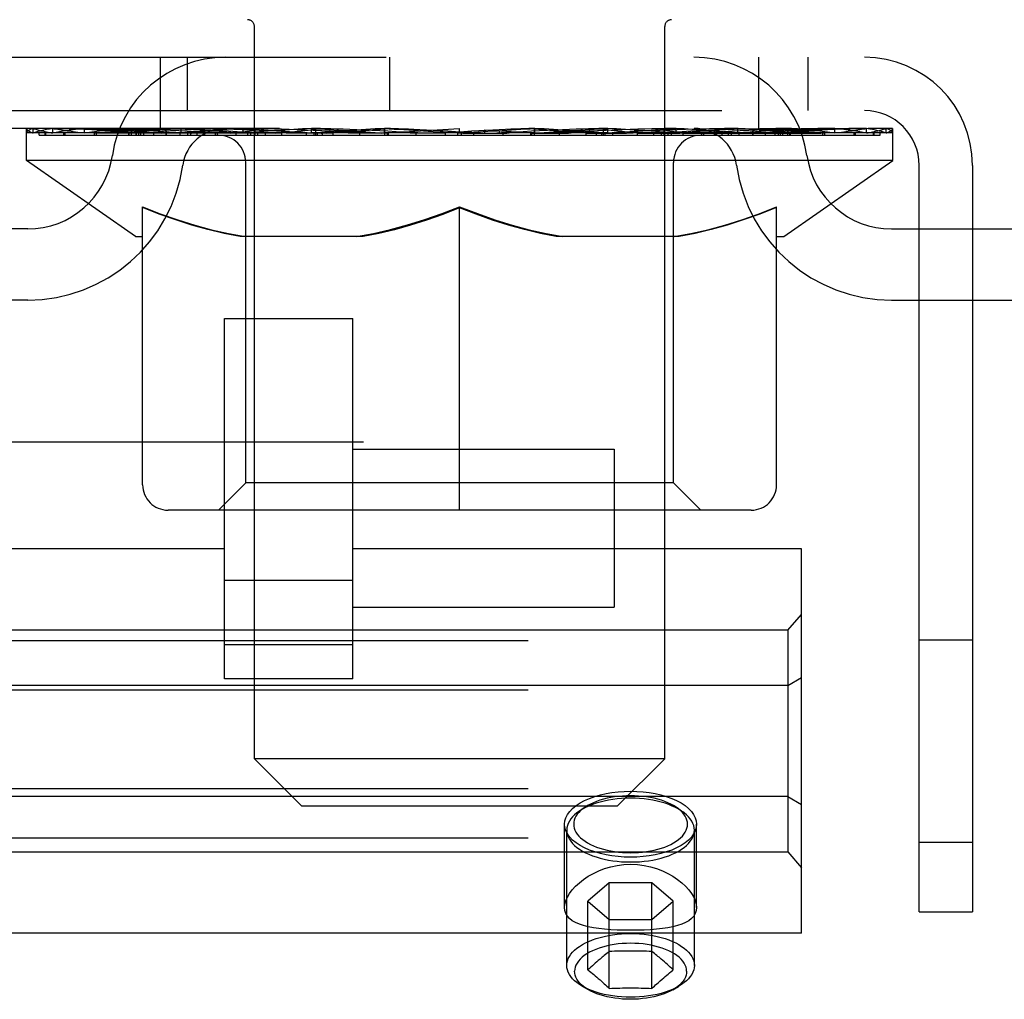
# Model space of a CAD drawing. Header units: inches. Extents: x 0 to 268, y 0 to 174.
# Tile 40 of 125: x 49.37 to 50.81, y 129.72 to 131.15. Entities that reach past the tile are written whole.
import ezdxf

# ---------------------------------------------------------------- set-up
doc = ezdxf.new("R2010")
doc.units = ezdxf.units.IN
doc.header["$LTSCALE"] = 14.754949
doc.header["$MEASUREMENT"] = 0
doc.linetypes.add('HIDDEN', pattern=[0.2, 0.1, -0.1])
doc.layers.add('DEFAULT_2', color=8, linetype='HIDDEN')

msp = doc.modelspace()

# ---------------------------------------------------------------- linework, layer by layer
at = {"layer": 'DEFAULT_2', "color": 8, "linetype": 'HIDDEN'}
for p, q in [((49.7183, 130.0726), (49.7183, 131.1436)), ((50.3183, 130.0726), (50.3183, 131.1436)), ((48.4353, 131.0986), (52.7058, 131.0986)), ((49.5808, 130.9946), (49.5808, 131.0986)), ((49.6203, 131.0206), (49.6203, 131.0986)), ((49.9163, 131.0206), (49.9163, 131.0986)), ((50.4558, 130.9946), (50.4558, 131.0986)), ((50.5273, 131.0986), (50.5273, 131.0206)), ((48.9263, 131.0206), (50.6103, 131.0206)), ((52.7058, 130.9946), (48.4353, 130.9946)), ((49.3851, 130.9479), (49.3851, 130.9946)), ((49.3947, 130.988), (49.3947, 130.9946)), ((49.4034, 130.9847), (49.4034, 130.988)), ((49.4122, 130.9847), (49.4122, 130.988)), ((49.4132, 130.9847), (49.4132, 130.988)), ((49.4233, 130.988), (49.4233, 130.9946)), ((49.4395, 130.9847), (49.4395, 130.988)), ((49.4414, 130.9847), (49.4414, 130.988)), ((49.4699, 130.988), (49.4699, 130.9946)), ((49.4844, 130.9847), (49.4844, 130.988)), ((49.4871, 130.9847), (49.4871, 130.988)), ((49.6914, 130.9877), (49.4901, 130.9877)), ((49.5332, 130.988), (49.5332, 130.9946)), ((49.5346, 130.9847), (49.5346, 130.9877)), ((49.5353, 130.9847), (49.5353, 130.9877)), ((49.5383, 130.9847), (49.5383, 130.9877)), ((49.5455, 130.9847), (49.5455, 130.988)), ((49.5456, 130.9847), (49.5456, 130.9877)), ((49.549, 130.9847), (49.549, 130.988)), ((49.5523, 130.9847), (49.5523, 130.9887)), ((49.5566, 130.9847), (49.5566, 130.9877)), ((49.5709, 130.9847), (49.5709, 130.9877)), ((49.589, 130.9847), (49.589, 130.9877)), ((49.5895, 130.9847), (49.5895, 130.9904)), ((49.6098, 130.9847), (49.6098, 130.9877)), ((49.6113, 130.988), (49.6113, 130.9946)), ((49.621, 130.9847), (49.621, 130.988)), ((49.6251, 130.9847), (49.6251, 130.988)), ((49.6344, 130.9847), (49.6344, 130.9877)), ((49.6457, 130.9847), (49.6457, 130.9919)), ((49.6612, 130.9847), (49.6612, 130.9877)), ((49.6642, 130.9847), (49.6642, 130.9877)), ((49.6914, 130.9847), (49.6914, 130.9877)), ((49.7584, 130.9877), (49.6964, 130.9877)), ((49.7017, 130.988), (49.7017, 130.9946)), ((49.7085, 130.9847), (49.7085, 130.988)), ((49.7132, 130.9847), (49.7132, 130.988)), ((49.7192, 130.9847), (49.7192, 130.9931)), ((49.7233, 130.9847), (49.7233, 130.9877)), ((49.7343, 130.9847), (49.7343, 130.9877)), ((49.7584, 130.9847), (49.7584, 130.9877)), ((49.8333, 130.9877), (49.7742, 130.9877)), ((49.7945, 130.9847), (49.7945, 130.9877)), ((49.8018, 130.988), (49.8018, 130.9946)), ((49.8055, 130.9847), (49.8055, 130.988)), ((49.8079, 130.9847), (49.8079, 130.9939)), ((49.8105, 130.9847), (49.8105, 130.988)), ((49.818, 130.9847), (49.818, 130.9881)), ((49.8333, 130.9847), (49.8333, 130.9877)), ((49.9138, 130.9877), (49.8593, 130.9877)), ((49.8725, 130.9847), (49.8725, 130.9877)), ((49.9039, 130.9877), (50.0183, 130.9946)), ((49.9084, 130.988), (49.9084, 130.9946)), ((49.9089, 130.9945), (49.9084, 130.9946)), ((49.9089, 130.988), (49.9089, 130.9945)), ((49.9089, 130.9847), (49.9089, 130.988)), ((49.9128, 130.9847), (49.9128, 130.9882)), ((49.9138, 130.9847), (49.9138, 130.9877)), ((49.9142, 130.9847), (49.9142, 130.988)), ((49.9975, 130.9877), (49.9493, 130.9877)), ((49.9548, 130.9847), (49.9548, 130.9877)), ((49.9975, 130.9847), (49.9975, 130.9877)), ((50.0158, 130.9881), (50.0156, 130.988)), ((50.0156, 130.9847), (50.0156, 130.988)), ((50.0158, 130.9847), (50.0158, 130.9881)), ((50.0183, 130.988), (50.0183, 130.9946)), ((50.0209, 130.9881), (50.021, 130.988)), ((50.0209, 130.9847), (50.0209, 130.988)), ((50.021, 130.9847), (50.021, 130.988)), ((50.0229, 130.9877), (50.0874, 130.9877)), ((50.0392, 130.9847), (50.0392, 130.9877)), ((50.0553, 130.9877), (50.0553, 130.9924)), ((50.0553, 130.9924), (50.1328, 130.9877)), ((50.0765, 130.9877), (50.0765, 130.9911)), ((50.0818, 130.9847), (50.0818, 130.9877)), ((50.1225, 130.9847), (50.1225, 130.988)), ((50.1229, 130.9847), (50.1229, 130.9877)), ((50.1229, 130.9877), (50.1774, 130.9877)), ((50.1239, 130.9847), (50.1239, 130.9882)), ((50.1278, 130.9945), (50.1283, 130.9946)), ((50.1278, 130.988), (50.1278, 130.9945)), ((50.1278, 130.9847), (50.1278, 130.988)), ((50.1283, 130.988), (50.1283, 130.9946)), ((50.1642, 130.9847), (50.1642, 130.9877)), ((50.2034, 130.9847), (50.2034, 130.9877)), ((50.2034, 130.9877), (50.2625, 130.9877)), ((50.2187, 130.9847), (50.2187, 130.9881)), ((50.2261, 130.9847), (50.2261, 130.988)), ((50.2288, 130.9847), (50.2288, 130.9939)), ((50.2312, 130.9847), (50.2312, 130.988)), ((50.2349, 130.988), (50.2349, 130.9946)), ((50.2422, 130.9847), (50.2422, 130.9877)), ((50.2783, 130.9847), (50.2783, 130.9877)), ((50.2783, 130.9877), (50.3403, 130.9877)), ((50.3024, 130.9847), (50.3024, 130.9877)), ((50.3133, 130.9847), (50.3133, 130.9877)), ((50.3175, 130.9847), (50.3175, 130.9931)), ((50.3235, 130.9847), (50.3235, 130.988)), ((50.3282, 130.9847), (50.3282, 130.988)), ((50.335, 130.988), (50.335, 130.9946)), ((50.3452, 130.9847), (50.3452, 130.9877)), ((50.3453, 130.9877), (50.5466, 130.9877)), ((50.3725, 130.9847), (50.3725, 130.9877)), ((50.3755, 130.9847), (50.3755, 130.9877)), ((50.391, 130.9847), (50.391, 130.9919)), ((50.4023, 130.9847), (50.4023, 130.9877)), ((50.4116, 130.9847), (50.4116, 130.988)), ((50.4157, 130.9847), (50.4157, 130.988)), ((50.4254, 130.988), (50.4254, 130.9946)), ((50.4269, 130.9847), (50.4269, 130.9877)), ((50.4472, 130.9847), (50.4472, 130.9904)), ((50.4477, 130.9847), (50.4477, 130.9877)), ((50.4658, 130.9847), (50.4658, 130.9877)), ((50.48, 130.9847), (50.48, 130.9877)), ((50.4844, 130.9847), (50.4844, 130.9887)), ((50.4877, 130.9847), (50.4877, 130.988)), ((50.4911, 130.9847), (50.4911, 130.9877)), ((50.4912, 130.9847), (50.4912, 130.988)), ((50.4984, 130.9847), (50.4984, 130.9877)), ((50.5013, 130.9847), (50.5013, 130.9877)), ((50.5021, 130.9847), (50.5021, 130.9877)), ((50.5035, 130.988), (50.5035, 130.9946)), ((50.5496, 130.9847), (50.5496, 130.988)), ((50.5523, 130.9847), (50.5523, 130.988)), ((50.5668, 130.988), (50.5668, 130.9946)), ((50.5953, 130.9847), (50.5953, 130.988)), ((50.5972, 130.9847), (50.5972, 130.988)), ((50.6134, 130.988), (50.6134, 130.9946)), ((50.6235, 130.9847), (50.6235, 130.988)), ((50.6245, 130.9847), (50.6245, 130.988)), ((50.6333, 130.9847), (50.6333, 130.988)), ((50.642, 130.988), (50.642, 130.9946)), ((50.6516, 130.9479), (50.6516, 130.9946)), ((49.4034, 130.9847), (50.6333, 130.9847)), ((49.5444, 130.8363), (49.3851, 130.9479)), ((50.6516, 130.9479), (49.3851, 130.9479)), ((49.7056, 130.4761), (49.7056, 130.9448)), ((50.3311, 130.4761), (50.3311, 130.9448)), ((50.4923, 130.8363), (50.6516, 130.9479)), ((50.6903, 129.8486), (50.6903, 130.9406)), ((50.7683, 130.9406), (50.7683, 129.8486)), ((49.5548, 130.4734), (49.5548, 130.8797)), ((50.0183, 130.4363), (50.0183, 130.8801)), ((50.4818, 130.4734), (50.4818, 130.8797)), ((49.3867, 130.8476), (48.9038, 130.8476)), ((50.6499, 130.8476), (51.1329, 130.8476)), ((49.5444, 130.8363), (49.5548, 130.8363)), ((49.8771, 130.8363), (49.6972, 130.8363)), ((50.3395, 130.8363), (50.1596, 130.8363)), ((50.4818, 130.8363), (50.4923, 130.8363)), ((49.3867, 130.7436), (48.9038, 130.7436)), ((50.6499, 130.7436), (51.1329, 130.7436)), ((49.6746, 130.1898), (49.6746, 130.7164)), ((49.6746, 130.7164), (49.8621, 130.7164)), ((49.8621, 130.1898), (49.8621, 130.7164)), ((48.4023, 130.5361), (52.4558, 130.5361)), ((49.8621, 130.5253), (50.2441, 130.5253)), ((50.2441, 130.5253), (50.2441, 130.2943)), ((49.7056, 130.4761), (49.6658, 130.4363)), ((50.3311, 130.4761), (49.7056, 130.4761)), ((50.3311, 130.4761), (50.3709, 130.4363)), ((50.4448, 130.4363), (49.5919, 130.4363)), ((49.6746, 130.3796), (49.0183, 130.3796)), ((50.5183, 130.3796), (49.8621, 130.3796)), ((50.5183, 129.8176), (50.5183, 130.3796)), ((49.8621, 130.3336), (49.6746, 130.3336)), ((49.8621, 130.2943), (50.2441, 130.2943)), ((50.4983, 130.2609), (50.5183, 130.2839)), ((50.4983, 130.2609), (49.0383, 130.2609)), ((50.4983, 130.2609), (50.4983, 129.9364)), ((48.6433, 130.2458), (125.3933, 130.2458)), ((49.8621, 130.2391), (49.6746, 130.2391)), ((50.6903, 130.2466), (50.7683, 130.2466)), ((49.8621, 130.1898), (49.6746, 130.1898)), ((50.4983, 130.1797), (50.5183, 130.1913)), ((48.6433, 130.1736), (125.3933, 130.1736)), ((50.4983, 130.1797), (49.0383, 130.1797)), ((49.7873, 130.0036), (49.7183, 130.0726)), ((50.3183, 130.0726), (49.7183, 130.0726)), ((50.2493, 130.0036), (50.3183, 130.0726)), ((48.6433, 130.0293), (125.3933, 130.0293)), ((50.4983, 130.0175), (49.0383, 130.0175)), ((50.4983, 130.0175), (50.5183, 130.006)), ((49.7873, 130.0036), (50.2493, 130.0036)), ((50.2004, 130.001), (50.1922, 129.9952)), ((50.3363, 130.001), (50.3445, 129.9952)), ((50.1718, 129.8553), (50.1718, 129.9769)), ((50.1751, 129.7704), (50.1751, 129.9683)), ((50.3616, 129.7704), (50.3616, 129.9683)), ((50.3648, 129.8553), (50.3648, 129.9769)), ((48.6433, 129.9571), (125.3933, 129.9571)), ((50.6903, 129.9506), (50.7683, 129.9506)), ((49.0383, 129.9364), (50.4983, 129.9364)), ((50.4983, 129.9364), (50.5183, 129.9133)), ((50.2372, 129.8914), (50.206, 129.8644)), ((50.2372, 129.7368), (50.2372, 129.8914)), ((50.2995, 129.8914), (50.2372, 129.8914)), ((50.2995, 129.7368), (50.2995, 129.8914)), ((50.3307, 129.8644), (50.2995, 129.8914)), ((50.206, 129.7638), (50.206, 129.8644)), ((50.206, 129.8644), (50.2372, 129.8374)), ((50.2995, 129.8374), (50.3307, 129.8644)), ((50.3307, 129.7638), (50.3307, 129.8644)), ((50.2372, 129.8374), (50.2995, 129.8374)), ((50.6903, 129.8486), (50.7683, 129.8486)), ((50.5183, 129.8176), (49.0183, 129.8176)), ((50.2211, 129.7776), (50.2188, 129.7755)), ((50.3156, 129.7776), (50.313, 129.7798)), ((50.3179, 129.7755), (50.3156, 129.7776)), ((50.2081, 129.7658), (50.206, 129.7638)), ((50.206, 129.7638), (50.2081, 129.7621)), ((50.2103, 129.7678), (50.2081, 129.7658)), ((50.2124, 129.7698), (50.2103, 129.7678)), ((50.2146, 129.7717), (50.2124, 129.7698)), ((50.2167, 129.7736), (50.2146, 129.7717)), ((50.2188, 129.7755), (50.2167, 129.7736)), ((50.32, 129.7736), (50.3179, 129.7755)), ((50.3221, 129.7717), (50.32, 129.7736)), ((50.3243, 129.7698), (50.3221, 129.7717)), ((50.3264, 129.7678), (50.3243, 129.7698)), ((50.3286, 129.7658), (50.3264, 129.7678)), ((50.3307, 129.7638), (50.3286, 129.7658)), ((50.2081, 129.7621), (50.2103, 129.7604)), ((50.2103, 129.7604), (50.2124, 129.7587)), ((50.2124, 129.7587), (50.2146, 129.7569)), ((50.2146, 129.7569), (50.2167, 129.7552)), ((50.2167, 129.7552), (50.2188, 129.7534)), ((50.2188, 129.7534), (50.2211, 129.7514)), ((50.3116, 129.7479), (50.3143, 129.7503)), ((50.3143, 129.7503), (50.3168, 129.7524)), ((50.3168, 129.7524), (50.319, 129.7543)), ((50.319, 129.7543), (50.3211, 129.756)), ((50.3211, 129.756), (50.3232, 129.7578)), ((50.3232, 129.7578), (50.3253, 129.7595)), ((50.3253, 129.7595), (50.3275, 129.7613)), ((50.2067, 129.7348), (50.1982, 129.7397)), ((50.33, 129.7348), (50.3385, 129.7397))]:
    msp.add_line(p, q, dxfattribs=at)
for points in [[(49.5548, 130.8797), (49.5806, 130.8697), (49.6061, 130.8608), (49.631, 130.8531), (49.6557, 130.8464), (49.6803, 130.8408), (49.7048, 130.8363)], [(49.6972, 130.8363), (49.6738, 130.841), (49.6503, 130.8467), (49.6268, 130.8533), (49.6031, 130.8608), (49.5791, 130.8693), (49.5548, 130.8788)], [(49.8674, 130.8363), (49.8922, 130.8409), (49.9171, 130.8466), (49.9421, 130.8534), (49.9672, 130.8612), (49.9926, 130.8701), (50.0183, 130.8801)], [(50.0183, 130.8784), (49.994, 130.8689), (49.9701, 130.8605), (49.9466, 130.853), (49.9233, 130.8465), (49.9001, 130.8409), (49.8771, 130.8363)], [(50.0183, 130.8801), (50.0443, 130.87), (50.0699, 130.8611), (50.0951, 130.8532), (50.1199, 130.8465), (50.1447, 130.8409), (50.1693, 130.8363)], [(50.1596, 130.8363), (50.1364, 130.841), (50.1131, 130.8466), (50.0897, 130.8531), (50.0662, 130.8606), (50.0424, 130.869), (50.0183, 130.8784)], [(50.3319, 130.8363), (50.3566, 130.8409), (50.3814, 130.8465), (50.4061, 130.8532), (50.431, 130.861), (50.4563, 130.8698), (50.4818, 130.8797)], [(50.4818, 130.8788), (50.4573, 130.8693), (50.4332, 130.8607), (50.4095, 130.8531), (50.3861, 130.8466), (50.3627, 130.841), (50.3395, 130.8363)], [(50.2161, 130.0175), (50.2241, 130.0198), (50.2324, 130.0217), (50.2411, 130.0232), (50.25, 130.0243), (50.2591, 130.025), (50.2683, 130.0252)], [(50.2683, 130.0252), (50.2776, 130.025), (50.2867, 130.0243), (50.2956, 130.0232), (50.3043, 130.0217), (50.3126, 130.0198), (50.3206, 130.0175)], [(50.1718, 129.9769), (50.1723, 129.9817), (50.1738, 129.9865), (50.1761, 129.9912), (50.1794, 129.9957), (50.1836, 130), (50.1886, 130.0041), (50.1945, 130.008), (50.201, 130.0115), (50.2082, 130.0147), (50.2161, 130.0175)], [(50.2683, 130.0149), (50.2617, 130.0148), (50.2552, 130.0144), (50.2486, 130.0139), (50.2422, 130.013), (50.2359, 130.012), (50.2297, 130.0107), (50.2237, 130.0092), (50.218, 130.0075), (50.2125, 130.0056), (50.2073, 130.0035), (50.2025, 130.0013), (50.1979, 129.9988), (50.1937, 129.9962), (50.1922, 129.9952)], [(50.2683, 130.0186), (50.2624, 130.0185), (50.2566, 130.0181), (50.2508, 130.0176), (50.245, 130.0169), (50.2394, 130.016), (50.2339, 130.0148), (50.2285, 130.0135), (50.2234, 130.012), (50.2185, 130.0103), (50.2139, 130.0084), (50.2095, 130.0064), (50.2055, 130.0042), (50.2017, 130.0019), (50.2004, 130.001)], [(50.3363, 130.001), (50.335, 130.0019), (50.3312, 130.0042), (50.3272, 130.0064), (50.3228, 130.0084), (50.3182, 130.0103), (50.3133, 130.012), (50.3082, 130.0135), (50.3028, 130.0148), (50.2973, 130.016), (50.2917, 130.0169), (50.2859, 130.0176), (50.2801, 130.0181), (50.2742, 130.0185), (50.2683, 130.0186)], [(50.3445, 129.9952), (50.343, 129.9962), (50.3388, 129.9988), (50.3342, 130.0013), (50.3293, 130.0035), (50.3242, 130.0056), (50.3187, 130.0075), (50.3129, 130.0092), (50.307, 130.0107), (50.3008, 130.012), (50.2945, 130.013), (50.2881, 130.0139), (50.2815, 130.0144), (50.2749, 130.0148), (50.2683, 130.0149)], [(50.3206, 130.0175), (50.3285, 130.0147), (50.3357, 130.0115), (50.3422, 130.008), (50.348, 130.0041), (50.3531, 130), (50.3573, 129.9957), (50.3605, 129.9912), (50.3629, 129.9865), (50.3644, 129.9817), (50.3648, 129.9769)], [(50.1922, 129.9952), (50.1899, 129.9935), (50.1865, 129.9906), (50.1835, 129.9877), (50.181, 129.9846), (50.1789, 129.9814), (50.1772, 129.9782), (50.176, 129.9749), (50.1753, 129.9716), (50.1751, 129.9683)], [(50.2004, 130.001), (50.1983, 129.9995), (50.1953, 129.9969), (50.1926, 129.9942), (50.1904, 129.9915), (50.1885, 129.9887), (50.187, 129.9858), (50.1859, 129.9829), (50.1853, 129.9799), (50.1851, 129.9769), (50.1853, 129.974), (50.1859, 129.971), (50.187, 129.9681), (50.1885, 129.9652), (50.1904, 129.9624), (50.1926, 129.9596), (50.1953, 129.957), (50.1983, 129.9544), (50.2017, 129.952), (50.2055, 129.9497), (50.2095, 129.9475), (50.2139, 129.9455), (50.2185, 129.9436), (50.2234, 129.9419), (50.2285, 129.9404), (50.2339, 129.9391), (50.2394, 129.9379), (50.245, 129.937), (50.2508, 129.9363), (50.2566, 129.9357), (50.2624, 129.9354), (50.2683, 129.9353)], [(50.2683, 129.9353), (50.2742, 129.9354), (50.2801, 129.9357), (50.2859, 129.9363), (50.2917, 129.937), (50.2973, 129.9379), (50.3028, 129.9391), (50.3082, 129.9404), (50.3133, 129.9419), (50.3182, 129.9436), (50.3228, 129.9455), (50.3272, 129.9475), (50.3312, 129.9497), (50.335, 129.952), (50.3384, 129.9544), (50.3414, 129.957), (50.3441, 129.9596), (50.3463, 129.9624), (50.3482, 129.9652), (50.3497, 129.9681), (50.3507, 129.971), (50.3514, 129.974), (50.3516, 129.9769), (50.3514, 129.9799), (50.3507, 129.9829), (50.3497, 129.9858), (50.3482, 129.9887), (50.3463, 129.9915), (50.3441, 129.9942), (50.3414, 129.9969), (50.3384, 129.9995), (50.3363, 130.001)], [(50.3616, 129.9683), (50.3614, 129.9716), (50.3606, 129.9749), (50.3595, 129.9782), (50.3578, 129.9814), (50.3557, 129.9846), (50.3532, 129.9877), (50.3502, 129.9906), (50.3468, 129.9935), (50.3445, 129.9952)], [(50.2161, 129.9364), (50.2082, 129.9392), (50.201, 129.9424), (50.1945, 129.9459), (50.1886, 129.9497), (50.1836, 129.9538), (50.1794, 129.9582), (50.1761, 129.9627), (50.1738, 129.9674), (50.1723, 129.9721), (50.1718, 129.9769)], [(50.1751, 129.9683), (50.1753, 129.9649), (50.176, 129.9616), (50.1772, 129.9584), (50.1789, 129.9551), (50.181, 129.952), (50.1835, 129.9489), (50.1865, 129.9459), (50.1899, 129.943), (50.1937, 129.9403), (50.1979, 129.9377), (50.2025, 129.9353), (50.2073, 129.933), (50.2125, 129.9309), (50.218, 129.929), (50.2237, 129.9273), (50.2297, 129.9258), (50.2359, 129.9246), (50.2422, 129.9235), (50.2486, 129.9227), (50.2552, 129.9221), (50.2617, 129.9218), (50.2683, 129.9217)], [(50.2683, 129.9217), (50.2749, 129.9218), (50.2815, 129.9221), (50.2881, 129.9227), (50.2945, 129.9235), (50.3008, 129.9246), (50.307, 129.9258), (50.3129, 129.9273), (50.3187, 129.929), (50.3242, 129.9309), (50.3293, 129.933), (50.3342, 129.9353), (50.3388, 129.9377), (50.343, 129.9403), (50.3468, 129.943), (50.3502, 129.9459), (50.3532, 129.9489), (50.3557, 129.952), (50.3578, 129.9551), (50.3595, 129.9584), (50.3606, 129.9616), (50.3614, 129.9649), (50.3616, 129.9683)], [(50.3648, 129.9769), (50.3644, 129.9721), (50.3629, 129.9674), (50.3605, 129.9627), (50.3573, 129.9582), (50.3531, 129.9538), (50.348, 129.9497), (50.3422, 129.9459), (50.3357, 129.9424), (50.3285, 129.9392), (50.3206, 129.9364)], [(50.2683, 129.9287), (50.2591, 129.9289), (50.25, 129.9296), (50.2411, 129.9307), (50.2324, 129.9322), (50.2241, 129.9341), (50.2161, 129.9364)], [(50.3206, 129.9364), (50.3126, 129.9341), (50.3043, 129.9322), (50.2956, 129.9307), (50.2867, 129.9296), (50.2776, 129.9289), (50.2683, 129.9287)], [(50.1718, 129.8553), (50.1723, 129.8601), (50.1737, 129.8652), (50.176, 129.8704), (50.1791, 129.8757), (50.1831, 129.8811), (50.1879, 129.8863), (50.1934, 129.8914), (50.1996, 129.8963), (50.2064, 129.9009), (50.2139, 129.9051), (50.2218, 129.9088), (50.2303, 129.912), (50.2393, 129.9147), (50.2487, 129.9167), (50.2584, 129.9179), (50.2683, 129.9183)], [(50.2683, 129.9183), (50.2783, 129.9179), (50.288, 129.9167), (50.2974, 129.9147), (50.3064, 129.912), (50.3149, 129.9088), (50.3228, 129.9051), (50.3303, 129.9009), (50.3371, 129.8963), (50.3433, 129.8914), (50.3488, 129.8863), (50.3536, 129.8811), (50.3576, 129.8757), (50.3607, 129.8704), (50.363, 129.8652), (50.3644, 129.8601), (50.3648, 129.8553)], [(50.2683, 129.8218), (50.2584, 129.8219), (50.2487, 129.8222), (50.2393, 129.8227), (50.2303, 129.8234), (50.2218, 129.8243), (50.2139, 129.8254), (50.2065, 129.8268), (50.1996, 129.8286), (50.1934, 129.8306), (50.1879, 129.833), (50.1831, 129.8358), (50.1791, 129.839), (50.176, 129.8425), (50.1737, 129.8464), (50.1723, 129.8507), (50.1718, 129.8553)], [(50.3648, 129.8553), (50.3644, 129.8507), (50.363, 129.8464), (50.3607, 129.8425), (50.3576, 129.839), (50.3536, 129.8358), (50.3488, 129.833), (50.3433, 129.8306), (50.337, 129.8286), (50.3302, 129.8268), (50.3228, 129.8254), (50.3148, 129.8243), (50.3064, 129.8234), (50.2974, 129.8227), (50.288, 129.8222), (50.2783, 129.8219), (50.2683, 129.8218)], [(50.1751, 129.7704), (50.1753, 129.7737), (50.176, 129.777), (50.1772, 129.7803), (50.1789, 129.7835), (50.181, 129.7867), (50.1835, 129.7898), (50.1865, 129.7928), (50.1899, 129.7956), (50.1937, 129.7983), (50.1979, 129.8009), (50.2024, 129.8034), (50.2073, 129.8056), (50.2125, 129.8077), (50.2179, 129.8096), (50.2237, 129.8113), (50.2296, 129.8128), (50.2358, 129.8141), (50.2421, 129.8151), (50.2485, 129.816), (50.2551, 129.8166), (50.2617, 129.8169), (50.2683, 129.817)], [(50.2683, 129.817), (50.275, 129.8169), (50.2816, 129.8166), (50.2882, 129.816), (50.2946, 129.8151), (50.3009, 129.8141), (50.3071, 129.8128), (50.313, 129.8113), (50.3188, 129.8096), (50.3242, 129.8077), (50.3294, 129.8056), (50.3343, 129.8034), (50.3388, 129.8009), (50.343, 129.7983), (50.3468, 129.7956), (50.3502, 129.7928), (50.3532, 129.7898), (50.3557, 129.7867), (50.3578, 129.7835), (50.3595, 129.7803), (50.3606, 129.777), (50.3614, 129.7737), (50.3616, 129.7704)], [(50.3503, 129.7618), (50.3501, 129.7649), (50.3494, 129.7679), (50.3482, 129.7709), (50.3466, 129.7739), (50.3446, 129.7768), (50.3422, 129.7796), (50.3393, 129.7823), (50.336, 129.7849), (50.3324, 129.7874), (50.3284, 129.7897), (50.3241, 129.7919), (50.3194, 129.7939), (50.3145, 129.7957), (50.3093, 129.7973), (50.3039, 129.7987), (50.2983, 129.8), (50.2925, 129.801), (50.2866, 129.8018), (50.2806, 129.8023), (50.2745, 129.8027), (50.2683, 129.8028), (50.2622, 129.8027), (50.2561, 129.8023), (50.2501, 129.8018), (50.2442, 129.801), (50.2384, 129.8), (50.2328, 129.7987), (50.2274, 129.7973), (50.2222, 129.7957), (50.2173, 129.7939), (50.2126, 129.7919), (50.2083, 129.7897), (50.2043, 129.7874), (50.2006, 129.7849), (50.1974, 129.7823), (50.1945, 129.7796), (50.1921, 129.7768), (50.19, 129.7739), (50.1885, 129.7709), (50.1873, 129.7679), (50.1866, 129.7649), (50.1864, 129.7618)], [(50.2372, 129.7908), (50.2353, 129.7893), (50.2334, 129.7878), (50.2316, 129.7864), (50.2299, 129.785), (50.2282, 129.7836), (50.2266, 129.7823), (50.2251, 129.781), (50.2237, 129.7798), (50.2211, 129.7776)], [(50.2995, 129.7908), (50.2956, 129.791), (50.2917, 129.7911), (50.2878, 129.7912), (50.284, 129.7913), (50.2801, 129.7914), (50.2762, 129.7914), (50.2723, 129.7915), (50.2683, 129.7915), (50.2644, 129.7915), (50.2605, 129.7914), (50.2566, 129.7914), (50.2527, 129.7913), (50.2488, 129.7912), (50.245, 129.7911), (50.2411, 129.791), (50.2372, 129.7908)], [(50.313, 129.7798), (50.3116, 129.781), (50.31, 129.7823), (50.3084, 129.7836), (50.3068, 129.785), (50.305, 129.7864), (50.3032, 129.7879), (50.3014, 129.7893), (50.2995, 129.7908)], [(50.1982, 129.7397), (50.1937, 129.7425), (50.1899, 129.7452), (50.1865, 129.7481), (50.1835, 129.751), (50.181, 129.7541), (50.1789, 129.7573), (50.1772, 129.7605), (50.176, 129.7638), (50.1753, 129.7671), (50.1751, 129.7704)], [(50.3275, 129.7613), (50.3296, 129.763), (50.3307, 129.7638)], [(50.3616, 129.7704), (50.3614, 129.7671), (50.3606, 129.7638), (50.3595, 129.7605), (50.3578, 129.7573), (50.3557, 129.7541), (50.3532, 129.751), (50.3502, 129.7481), (50.3468, 129.7452), (50.343, 129.7425), (50.3385, 129.7397)], [(50.2067, 129.7348), (50.2027, 129.7373), (50.1994, 129.7397), (50.1964, 129.7422), (50.1938, 129.7448), (50.1916, 129.7475), (50.1897, 129.7503), (50.1883, 129.7531), (50.1872, 129.756), (50.1866, 129.7589), (50.1864, 129.7618)], [(50.2211, 129.7514), (50.2237, 129.7491), (50.2251, 129.7479), (50.2266, 129.7465), (50.2282, 129.7451), (50.2299, 129.7436), (50.2317, 129.742), (50.2334, 129.7403), (50.2353, 129.7386), (50.2372, 129.7368)], [(50.3503, 129.7618), (50.3501, 129.7589), (50.3494, 129.756), (50.3484, 129.7531), (50.347, 129.7503), (50.3451, 129.7475), (50.3429, 129.7448), (50.3403, 129.7422), (50.3373, 129.7397), (50.3339, 129.7373), (50.33, 129.7348)], [(50.2683, 129.7238), (50.2617, 129.7239), (50.2551, 129.7243), (50.2485, 129.7248), (50.2421, 129.7257), (50.2358, 129.7267), (50.2296, 129.728), (50.2237, 129.7295), (50.2179, 129.7312), (50.2125, 129.7331), (50.2073, 129.7352), (50.2024, 129.7374), (50.1982, 129.7397)], [(50.2683, 129.7209), (50.2625, 129.721), (50.2567, 129.7213), (50.2509, 129.7218), (50.2453, 129.7225), (50.2397, 129.7234), (50.2343, 129.7246), (50.2291, 129.7259), (50.224, 129.7274), (50.2192, 129.729), (50.2147, 129.7309), (50.2104, 129.7329), (50.2067, 129.7348)], [(50.2372, 129.7368), (50.2411, 129.737), (50.245, 129.7371), (50.2488, 129.7372), (50.2527, 129.7373), (50.2566, 129.7374), (50.2605, 129.7374), (50.2644, 129.7375), (50.2683, 129.7375), (50.2723, 129.7375), (50.2762, 129.7374), (50.2801, 129.7374), (50.284, 129.7373), (50.2878, 129.7372), (50.2917, 129.7371), (50.2956, 129.737), (50.2995, 129.7368)], [(50.3385, 129.7397), (50.3343, 129.7374), (50.3294, 129.7352), (50.3242, 129.7331), (50.3188, 129.7312), (50.313, 129.7295), (50.3071, 129.728), (50.3009, 129.7267), (50.2946, 129.7257), (50.2882, 129.7248), (50.2816, 129.7243), (50.275, 129.7239), (50.2683, 129.7238)], [(50.33, 129.7348), (50.3263, 129.7329), (50.322, 129.7309), (50.3174, 129.729), (50.3126, 129.7274), (50.3076, 129.7259), (50.3024, 129.7246), (50.297, 129.7234), (50.2914, 129.7225), (50.2858, 129.7218), (50.28, 129.7213), (50.2742, 129.721), (50.2683, 129.7209)], [(50.2995, 129.7368), (50.3014, 129.7386), (50.3032, 129.7403), (50.305, 129.742), (50.3068, 129.7436), (50.3085, 129.7451), (50.3101, 129.7465), (50.3116, 129.7479)]]:
    msp.add_lwpolyline(points, dxfattribs=at)
for centre, radius, start, end in [((49.7083, 131.1436), 0.01, 0, 90), ((50.3283, 131.1436), 0.01, 90, 180), ((49.6758, 130.9316), 0.167, 90, 171.9284), ((50.3608, 130.9316), 0.167, 8.0716, 90), ((50.6103, 130.9406), 0.158, 0, 90), ((50.6103, 130.9406), 0.08, 0, 90), ((49.6754, 130.9321), 0.0625, 90, 172.0137), ((50.3613, 130.9321), 0.0625, 7.9863, 90), ((49.6658, 130.9448), 0.0398, 0, 90), ((50.3709, 130.9448), 0.0398, 90, 180), ((49.3867, 130.9726), 0.125, 270, 351.9284), ((50.6499, 130.9726), 0.125, 188.0716, 270), ((49.3867, 130.9726), 0.229, 270, 352.0137), ((50.6499, 130.9726), 0.229, 187.9863, 270), ((49.5919, 130.4734), 0.0371, 180, 270), ((50.4448, 130.4734), 0.0371, 270, 360)]:
    msp.add_arc(centre, radius, start, end, dxfattribs=at)
for centre, major_axis, ratio, start_param, end_param in [((50.0183, 130.9946), (0.6333, 0.0067), 0.05963, 2.96643, 3.140963), ((49.3652, 130.9827), (0.1981, 0), 0.060556, 0.430652, 1.470503), ((50.0183, 130.9946), (0.6333, 0), 0.060556, -3.141593, -2.96706), ((49.3652, 130.976), (0.1981, 0.0021), 0.05963, 1.376596, 1.469874), ((50.0183, 130.9946), (0.6333, 0.0132), 0.05688, 2.791345, 2.965878), ((49.3409, 130.9827), (0.1981, 0.0021), 0.05963, 0.25549, 1.295341), ((49.4094, 130.9827), (0.1981, -0.0021), 0.05963, 0.605815, 1.645666), ((50.0183, 130.9946), (0.6333, -0.0067), 0.05963, -2.96643, -2.791898), ((49.4094, 130.976), (0.1981, 0), 0.060556, 1.551758, 1.645036), ((49.3409, 130.976), (0.1981, 0.0041), 0.05688, 1.20151, 1.294789), ((49.4106, 130.9783), (0.1643, 0.0017), 0.05963, 1.065228, 1.614276), ((49.3909, 130.9783), (0.1643, 0.0034), 0.05688, 0.890143, 1.43919), ((49.4488, 130.9783), (0.1643, 0), 0.060556, 1.240391, 1.789438), ((50.0183, 130.9946), (0.6333, 0.0192), 0.052395, 2.616403, 2.790936), ((49.3372, 130.9827), (0.1981, 0.0041), 0.05688, 0.080405, 1.120256), ((49.4721, 130.9827), (0.1981, -0.0041), 0.05688, 0.7809, 1.820751), ((50.0183, 130.9946), (0.6333, -0.0132), 0.05688, -2.791345, -2.616812), ((49.4721, 130.976), (0.1981, -0.0021), 0.05963, 1.72692, 1.820198), ((49.3372, 130.976), (0.1981, 0.006), 0.052395, 1.026568, 1.119847), ((49.3902, 130.9783), (0.1643, 0.005), 0.052395, 0.715201, 1.264248), ((49.5043, 130.9783), (0.1643, -0.0017), 0.05963, 1.415553, 1.9646), ((50.0183, 130.9946), (0.6333, 0.0247), 0.046319, 2.441654, 2.616187), ((49.5513, 130.9827), (0.1981, -0.006), 0.052395, 0.955842, 1.995693), ((49.3542, 130.9827), (0.1981, 0.006), 0.052395, -0.094537, 0.945314), ((50.0183, 130.9946), (0.6333, -0.0192), 0.052395, -2.616403, -2.44187), ((49.5513, 130.976), (0.1981, -0.0041), 0.05688, 1.902006, 1.995284), ((49.3542, 130.976), (0.1981, 0.0077), 0.046319, 0.851819, 0.945098), ((49.4086, 130.9783), (0.1643, 0.0064), 0.046319, 0.540452, 1.089499), ((49.5754, 130.9783), (0.1643, -0.0034), 0.05688, 1.590638, 2.139686), ((50.0183, 130.9946), (0.6333, 0.0294), 0.038841, 2.267123, 2.441656), ((49.6448, 130.9827), (0.1981, -0.0077), 0.046319, 1.130591, 2.170442), ((49.3913, 130.9827), (0.1981, 0.0077), 0.046319, -0.269286, 0.770565), ((50.0183, 130.9946), (0.6333, -0.0247), 0.046319, -2.441654, -2.267121), ((49.6448, 130.976), (0.1981, -0.006), 0.052395, 2.076947, 2.170226), ((49.3913, 130.976), (0.1981, 0.0092), 0.038841, 0.677289, 0.770567), ((49.4455, 130.9783), (0.1643, 0.0076), 0.038841, 0.365921, 0.914969), ((49.66, 130.9783), (0.1643, -0.005), 0.052395, 1.76558, 2.314627), ((50.0183, 130.9946), (0.6333, 0.0332), 0.030195, 2.09281, 2.267343), ((49.7496, 130.9827), (0.1981, -0.0092), 0.038841, 1.305122, 2.344973), ((49.4475, 130.9827), (0.1981, 0.0092), 0.038841, -0.443817, 0.596034), ((50.0183, 130.9946), (0.6333, -0.0294), 0.038841, -2.267123, -2.092591), ((49.7496, 130.976), (0.1981, -0.0077), 0.046319, 2.251696, 2.344975), ((49.4475, 130.976), (0.1981, 0.0104), 0.030195, 0.502975, 0.596254), ((49.4999, 130.9783), (0.1643, 0.0086), 0.030195, 0.191608, 0.740655), ((49.7555, 130.9783), (0.1643, -0.0064), 0.046319, 1.940329, 2.489376), ((49.5211, 130.9827), (0.1981, 0.0104), 0.030195, -0.61813, 0.421721), ((50.0183, 130.9946), (0.6333, 0.0361), 0.020645, 1.918687, 2.09322), ((49.8625, 130.9827), (0.1981, -0.0104), 0.030195, 1.479435, 2.519286), ((50.0183, 130.9946), (0.6333, -0.0332), 0.030195, -2.09281, -1.918277), ((49.8625, 130.976), (0.1981, -0.0092), 0.038841, 2.426227, 2.519505), ((49.5211, 130.976), (0.1981, 0.0113), 0.020645, 0.328852, 0.422131), ((49.57, 130.9783), (0.1643, 0.0094), 0.020645, 0.017485, 0.566532), ((49.859, 130.9783), (0.1643, -0.0076), 0.038841, 2.11486, 2.663907), ((49.6097, 130.9827), (0.1981, 0.0113), 0.020645, -0.792253, 0.247598), ((50.0183, 130.9946), (0.6333, 0.0378), 0.010478, 1.744704, 1.919237), ((49.9802, 130.9827), (0.1981, -0.0113), 0.020645, 1.653558, 2.693409), ((50.0183, 130.9946), (0.6333, -0.0361), 0.020645, -1.918687, -1.744154), ((49.9802, 130.976), (0.1981, -0.0104), 0.030195, 2.60054, 2.693819), ((49.6097, 130.976), (0.1981, 0.0118), 0.010478, 0.154869, 0.248148), ((49.6537, 130.9783), (0.1643, 0.0098), 0.010478, 6.126688, 6.675735), ((49.9673, 130.9783), (0.1643, -0.0086), 0.030195, 2.289173, 2.83822), ((49.7108, 130.9827), (0.1981, 0.0118), 0.010478, -0.966236, -0.000846), ((50.0991, 130.9827), (0.1981, -0.0118), 0.010478, 1.827541, 2.867392), ((50.0183, 130.9946), (0.6333, -0.0378), 0.010478, -1.744704, -1.563007), ((50.0991, 130.976), (0.1981, -0.0113), 0.020645, 2.774664, 2.867942), ((50.0771, 130.9783), (0.1643, -0.0094), 0.020645, 2.463296, 3.012344), ((49.9376, 130.9827), (0.1981, 0.0118), 0.010478, 0.274201, 1.314052), ((49.8515, 130.9783), (0.1643, 0.0098), 0.010478, -0.000483, 0.504314), ((49.8212, 130.976), (0.1981, 0.0118), 0.010478, 0.099668, 0.192946), ((50.0183, 130.9946), (0.6333, 0.0378), 0.010478, -1.571421, -1.396888), ((50.1852, 130.9783), (0.1643, -0.0098), 0.010478, 2.637279, 3.14189), ((50.2155, 130.976), (0.1981, -0.0118), 0.010478, 2.74231, 2.948646), ((50.0565, 130.9827), (0.1981, 0.0113), 0.020645, 0.448184, 1.488034), ((49.9596, 130.9783), (0.1643, 0.0094), 0.020645, 0.129249, 0.678296), ((49.9376, 130.976), (0.1981, 0.0113), 0.020645, 0.273651, 0.366929), ((50.3259, 130.9827), (0.1981, -0.0118), 0.010478, -3.140747, -2.175357), ((50.0183, 130.9946), (0.6333, 0.0361), 0.020645, -1.397439, -1.222906), ((50.0183, 130.9946), (0.6333, -0.0378), 0.010478, 1.222355, 1.396888), ((50.1742, 130.9827), (0.1981, 0.0104), 0.030195, 0.622307, 1.662158), ((50.0694, 130.9783), (0.1643, 0.0086), 0.030195, 0.303372, 0.852419), ((50.383, 130.9783), (0.1643, -0.0098), 0.010478, 2.749043, 3.29809), ((50.427, 130.9827), (0.1981, -0.0113), 0.020645, 2.893995, 3.933846), ((50.0565, 130.976), (0.1981, 0.0104), 0.030195, 0.447774, 0.541052), ((50.427, 130.976), (0.1981, -0.0118), 0.010478, 2.893445, 2.986723), ((50.2871, 130.9827), (0.1981, 0.0092), 0.038841, 0.79662, 1.836471), ((50.0183, 130.9946), (0.6333, 0.0332), 0.030195, -1.223315, -1.048783), ((50.0183, 130.9946), (0.6333, -0.0361), 0.020645, 1.048373, 1.222906), ((50.1777, 130.9783), (0.1643, 0.0076), 0.038841, 0.477686, 1.026733), ((50.4667, 130.9783), (0.1643, -0.0094), 0.020645, 2.57506, 3.124108), ((50.5156, 130.9827), (0.1981, -0.0104), 0.030195, 2.719872, 3.759723), ((50.3919, 130.9827), (0.1981, 0.0077), 0.046319, 0.971151, 2.011002), ((50.1742, 130.976), (0.1981, 0.0092), 0.038841, 0.622087, 0.715366), ((50.5156, 130.976), (0.1981, -0.0113), 0.020645, 2.719462, 2.812741), ((50.0183, 130.9946), (0.6333, 0.0294), 0.038841, -1.049002, -0.874469), ((50.0183, 130.9946), (0.6333, -0.0332), 0.030195, 0.87425, 1.048783), ((50.2812, 130.9783), (0.1643, 0.0064), 0.046319, 0.652216, 1.201263), ((50.4854, 130.9827), (0.1981, 0.006), 0.052395, 1.1459, 2.185751), ((50.5368, 130.9783), (0.1643, -0.0086), 0.030195, 2.400937, 2.949985), ((50.5892, 130.9827), (0.1981, -0.0092), 0.038841, 2.545558, 3.585409), ((50.3767, 130.9783), (0.1643, 0.005), 0.052395, 0.826965, 1.376012), ((50.2871, 130.976), (0.1981, 0.0077), 0.046319, 0.796618, 0.889896), ((50.5892, 130.976), (0.1981, -0.0104), 0.030195, 2.545339, 2.638617), ((50.5646, 130.9827), (0.1981, 0.0041), 0.05688, 1.320842, 2.360692), ((50.0183, 130.9946), (0.6333, 0.0247), 0.046319, -0.874471, -0.699939), ((50.0183, 130.9946), (0.6333, -0.0294), 0.038841, 0.699936, 0.874469), ((50.6454, 130.9827), (0.1981, -0.0077), 0.046319, 2.371028, 3.410879), ((50.5911, 130.9783), (0.1643, -0.0076), 0.038841, 2.226624, 2.775671), ((50.6273, 130.9827), (0.1981, 0.0021), 0.05963, 1.495927, 2.535778), ((50.4612, 130.9783), (0.1643, 0.0034), 0.05688, 1.001907, 1.550954), ((50.6825, 130.9827), (0.1981, -0.006), 0.052395, 2.196279, 3.23613), ((50.6281, 130.9783), (0.1643, -0.0064), 0.046319, 2.052093, 2.601141), ((50.3919, 130.976), (0.1981, 0.006), 0.052395, 0.971367, 1.064645), ((50.6454, 130.976), (0.1981, -0.0092), 0.038841, 2.371026, 2.464304), ((50.6714, 130.9827), (0.1981, 0), 0.060556, 1.671089, 2.71094), ((50.6995, 130.9827), (0.1981, -0.0041), 0.05688, 2.021337, 3.061188), ((50.0183, 130.9946), (0.6333, 0.0192), 0.052395, -0.699723, -0.52519), ((50.0183, 130.9946), (0.6333, -0.0247), 0.046319, 0.525406, 0.699939), ((50.6958, 130.9827), (0.1981, -0.0021), 0.05963, 1.846251, 2.886102), ((50.5324, 130.9783), (0.1643, 0.0017), 0.05963, 1.176993, 1.72604), ((50.6465, 130.9783), (0.1643, -0.005), 0.052395, 1.877344, 2.426392), ((50.5879, 130.9783), (0.1643, 0), 0.060556, 1.352155, 1.901202), ((50.6458, 130.9783), (0.1643, -0.0034), 0.05688, 1.702402, 2.25145), ((50.6261, 130.9783), (0.1643, -0.0017), 0.05963, 1.527317, 2.076364), ((50.4854, 130.976), (0.1981, 0.0041), 0.05688, 1.146309, 1.239587), ((50.6825, 130.976), (0.1981, -0.0077), 0.046319, 2.196495, 2.289773), ((50.0183, 130.9946), (0.6333, 0.0132), 0.05688, -0.524781, -0.350248), ((50.0183, 130.9946), (0.6333, -0.0192), 0.052395, 0.350657, 0.52519), ((50.5646, 130.976), (0.1981, 0.0021), 0.05963, 1.321394, 1.414673), ((50.6995, 130.976), (0.1981, -0.006), 0.052395, 2.021746, 2.115024), ((50.0183, 130.9946), (0.6333, 0.0067), 0.05963, -0.349695, -0.175162), ((50.0183, 130.9946), (0.6333, -0.0132), 0.05688, 0.175715, 0.350248), ((50.6273, 130.976), (0.1981, 0), 0.060556, 1.496556, 1.589835), ((50.6958, 130.976), (0.1981, -0.0041), 0.05688, 1.846804, 1.940083), ((50.6714, 130.976), (0.1981, -0.0021), 0.05963, 1.671719, 1.764997), ((50.0183, 130.9946), (0.6333, 0), 0.060556, -0.174533, 0), ((50.0183, 130.9946), (0.6333, -0.0067), 0.05963, 0.000629, 0.175162)]:
    msp.add_ellipse(centre, major_axis=major_axis, ratio=ratio, start_param=start_param, end_param=end_param, dxfattribs=at)

doc.saveas('drawing.dxf')
